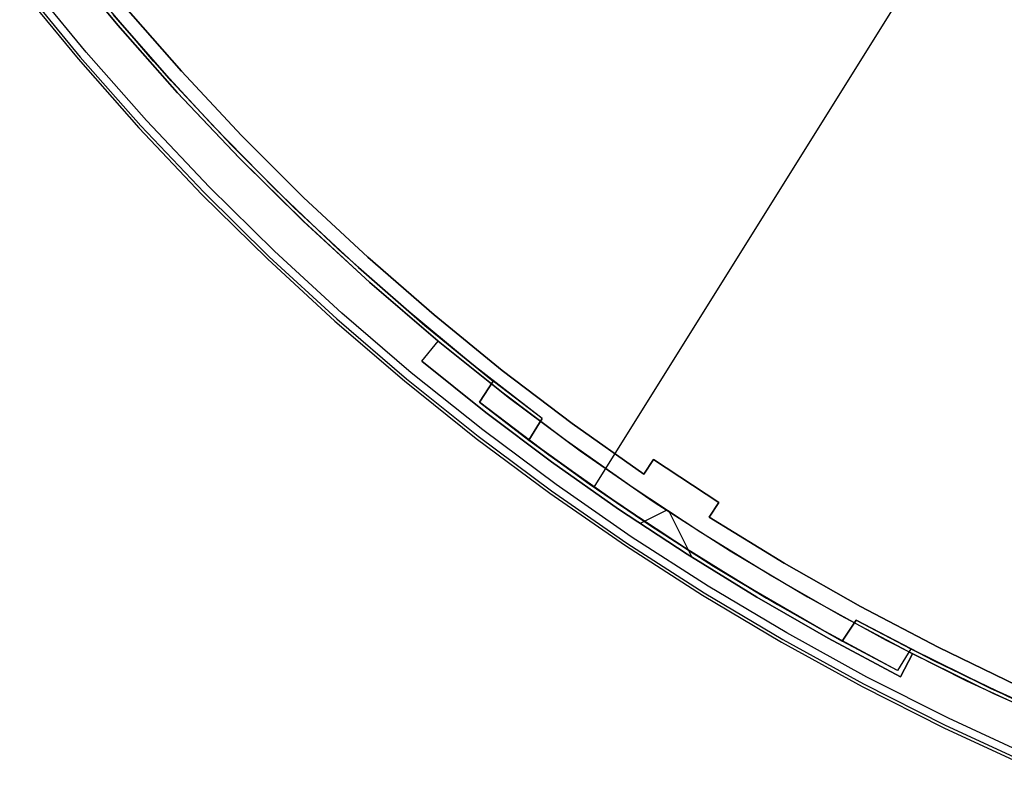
# Model space of a CAD drawing. Header units: millimetres. Extents: x 7986 to 9191, y -11326 to -10283.
# Tile 3 of 256: x 8469 to 8525, y -10806 to -10763. Entities that reach past the tile are written whole.
import ezdxf

# ---------------------------------------------------------------- set-up
doc = ezdxf.new("R2010")
doc.units = ezdxf.units.MM
doc.layers.add('color', color=7, linetype='Continuous')
doc.layers.add('luz', color=7, linetype='Continuous')

msp = doc.modelspace()

# ---------------------------------------------------------------- linework, layer by layer
at = {"layer": 'color', "color": 254, "true_color": 0xcad1ee}
for p, q in [((8471.05, -10759.161, -61.741), (8474.342, -10763.158, -61.741)), ((8471.05, -10759.161, -61.741), (8474.342, -10763.158, -61.741)), ((8474.356, -10763.174, -56.541), (8471.061, -10759.175, -56.541)), ((8474.356, -10763.174, -56.541), (8471.061, -10759.175, -56.541)), ((8474.356, -10763.174, -59.141), (8471.061, -10759.175, -59.141)), ((8472.522, -10764.71, -36.481), (8469.177, -10760.65, -36.481)), ((8472.522, -10764.71, -36.481), (8469.177, -10760.65, -36.481)), ((8468.702, -10761.028, -37.401), (8472.059, -10765.105, -37.401)), ((8468.702, -10761.028, -61.741), (8472.059, -10765.105, -61.741)), ((8468.702, -10761.028, -49.571), (8472.059, -10765.105, -49.571)), ((8468.702, -10761.028, -61.741), (8472.059, -10765.105, -61.741)), ((8468.702, -10761.028, -37.401), (8472.059, -10765.105, -37.401)), ((8468.831, -10760.925, -36.85), (8472.186, -10764.997, -36.85)), ((8474.682, -10762.014, -56.541), (8478.008, -10765.815, -56.541)), ((8474.682, -10762.014, -37.21), (8478.008, -10765.815, -37.21)), ((8474.682, -10762.014, -56.541), (8478.008, -10765.815, -56.541)), ((8478.008, -10765.815, -46.875), (8474.682, -10762.014, -46.875)), ((8474.682, -10762.014, -37.21), (8478.008, -10765.815, -37.21)), ((8474.342, -10763.158, -61.741), (8477.77, -10767.039, -61.741)), ((8474.342, -10763.158, -61.741), (8477.77, -10767.039, -61.741)), ((8477.786, -10767.057, -56.541), (8474.356, -10763.174, -56.541)), ((8477.786, -10767.057, -56.541), (8474.356, -10763.174, -56.541)), ((8477.786, -10767.057, -59.141), (8474.356, -10763.174, -59.141)), ((8476.005, -10768.653, -36.481), (8472.522, -10764.71, -36.481)), ((8476.005, -10768.653, -36.481), (8472.522, -10764.71, -36.481)), ((8472.059, -10765.105, -37.401), (8475.556, -10769.063, -37.401)), ((8472.059, -10765.105, -61.741), (8475.556, -10769.063, -61.741)), ((8472.059, -10765.105, -49.571), (8475.556, -10769.063, -49.571)), ((8472.059, -10765.105, -61.741), (8475.556, -10769.063, -61.741)), ((8472.059, -10765.105, -37.401), (8475.556, -10769.063, -37.401)), ((8472.186, -10764.997, -36.85), (8475.678, -10768.952, -36.85)), ((8478.008, -10765.815, -56.541), (8481.461, -10769.501, -56.541)), ((8478.008, -10765.815, -37.21), (8481.461, -10769.501, -37.21)), ((8478.008, -10765.815, -56.541), (8481.461, -10769.501, -56.541)), ((8481.461, -10769.501, -46.875), (8478.008, -10765.815, -46.875)), ((8478.008, -10765.815, -37.21), (8481.461, -10769.501, -37.21)), ((8477.77, -10767.039, -61.741), (8481.33, -10770.799, -61.741)), ((8477.77, -10767.039, -61.741), (8481.33, -10770.799, -61.741)), ((8481.349, -10770.819, -56.541), (8477.786, -10767.057, -56.541)), ((8481.349, -10770.819, -56.541), (8477.786, -10767.057, -56.541)), ((8481.349, -10770.819, -59.141), (8477.786, -10767.057, -59.141)), ((8479.621, -10772.474, -36.481), (8476.005, -10768.653, -36.481)), ((8479.621, -10772.474, -36.481), (8476.005, -10768.653, -36.481)), ((8475.556, -10769.063, -37.401), (8479.187, -10772.899, -37.401)), ((8475.556, -10769.063, -61.741), (8479.187, -10772.899, -61.741)), ((8475.556, -10769.063, -49.571), (8479.187, -10772.899, -49.571)), ((8475.556, -10769.063, -61.741), (8479.187, -10772.899, -61.741)), ((8475.556, -10769.063, -37.401), (8479.187, -10772.899, -37.401)), ((8475.678, -10768.952, -36.85), (8479.306, -10772.783, -36.85)), ((8481.461, -10769.501, -56.541), (8485.037, -10773.068, -56.541)), ((8481.461, -10769.501, -37.21), (8485.037, -10773.068, -37.21)), ((8481.461, -10769.501, -56.541), (8485.037, -10773.068, -56.541)), ((8485.037, -10773.068, -46.875), (8481.461, -10769.501, -46.875)), ((8481.461, -10769.501, -37.21), (8485.037, -10773.068, -37.21)), ((8481.33, -10770.799, -61.741), (8485.017, -10774.435, -61.741)), ((8481.33, -10770.799, -61.741), (8485.017, -10774.435, -61.741)), ((8485.039, -10774.455, -56.541), (8481.349, -10770.819, -56.541)), ((8485.039, -10774.455, -56.541), (8481.349, -10770.819, -56.541)), ((8485.039, -10774.455, -59.141), (8481.349, -10770.819, -59.141)), ((8479.306, -10772.783, -36.85), (8483.063, -10776.487, -36.85)), ((8483.368, -10776.167, -36.481), (8479.621, -10772.474, -36.481)), ((8483.368, -10776.167, -36.481), (8479.621, -10772.474, -36.481)), ((8479.187, -10772.899, -37.401), (8482.949, -10776.607, -37.401)), ((8479.187, -10772.899, -61.741), (8482.949, -10776.607, -61.741)), ((8479.187, -10772.899, -49.571), (8482.949, -10776.607, -49.571)), ((8479.187, -10772.899, -61.741), (8482.949, -10776.607, -61.741)), ((8479.187, -10772.899, -37.401), (8482.949, -10776.607, -37.401)), ((8485.037, -10773.068, -56.541), (8488.731, -10776.512, -56.541)), ((8485.037, -10773.068, -37.21), (8488.731, -10776.512, -37.21)), ((8485.037, -10773.068, -56.541), (8488.731, -10776.512, -56.541)), ((8488.731, -10776.512, -46.875), (8485.037, -10773.068, -46.875)), ((8485.037, -10773.068, -37.21), (8488.731, -10776.512, -37.21)), ((8485.017, -10774.435, -61.741), (8488.828, -10777.94, -61.741)), ((8485.017, -10774.435, -61.741), (8488.828, -10777.94, -61.741)), ((8488.853, -10777.962, -56.541), (8485.039, -10774.455, -56.541)), ((8488.853, -10777.962, -56.541), (8485.039, -10774.455, -56.541)), ((8488.853, -10777.962, -59.141), (8485.039, -10774.455, -59.141)), ((8487.239, -10779.729, -36.481), (8483.368, -10776.167, -36.481)), ((8487.239, -10779.729, -36.481), (8483.368, -10776.167, -36.481)), ((8482.949, -10776.607, -37.401), (8486.836, -10780.183, -37.401)), ((8482.949, -10776.607, -61.741), (8486.836, -10780.183, -61.741)), ((8482.949, -10776.607, -49.571), (8486.836, -10780.183, -49.571)), ((8482.949, -10776.607, -61.741), (8486.836, -10780.183, -61.741)), ((8482.949, -10776.607, -37.401), (8486.836, -10780.183, -37.401)), ((8483.063, -10776.487, -36.85), (8486.946, -10780.059, -36.85)), ((8488.731, -10776.512, -56.541), (8492.541, -10779.828, -56.541)), ((8488.731, -10776.512, -37.21), (8492.541, -10779.828, -37.21)), ((8488.731, -10776.512, -56.541), (8492.541, -10779.828, -56.541)), ((8492.541, -10779.828, -46.875), (8488.731, -10776.512, -46.875)), ((8488.731, -10776.512, -37.21), (8492.541, -10779.828, -37.21)), ((8488.828, -10777.94, -61.741), (8492.758, -10781.313, -61.741)), ((8488.828, -10777.94, -61.741), (8492.758, -10781.313, -61.741)), ((8492.786, -10781.336, -56.541), (8488.853, -10777.962, -56.541)), ((8492.786, -10781.336, -56.541), (8488.853, -10777.962, -56.541)), ((8492.786, -10781.336, -59.141), (8488.853, -10777.962, -59.141)), ((8486.946, -10780.059, -36.85), (8490.95, -10783.495, -36.85)), ((8491.232, -10783.155, -36.481), (8487.239, -10779.729, -36.481)), ((8491.232, -10783.155, -36.481), (8487.239, -10779.729, -36.481)), ((8492.541, -10779.828, -56.541), (8496.46, -10783.014, -56.541)), ((8492.541, -10779.828, -37.21), (8496.46, -10783.014, -37.21)), ((8492.541, -10779.828, -56.541), (8496.46, -10783.014, -56.541)), ((8496.46, -10783.014, -46.875), (8492.541, -10779.828, -46.875)), ((8492.541, -10779.828, -37.21), (8496.46, -10783.014, -37.21)), ((8486.836, -10780.183, -37.401), (8490.844, -10783.623, -37.401)), ((8486.836, -10780.183, -61.741), (8490.844, -10783.623, -61.741)), ((8486.836, -10780.183, -49.571), (8490.844, -10783.623, -49.571)), ((8486.836, -10780.183, -61.741), (8490.844, -10783.623, -61.741)), ((8486.836, -10780.183, -37.401), (8490.844, -10783.623, -37.401)), ((8491.84, -10782.478, -60.041), (8492.786, -10781.336, -60.041)), ((8491.84, -10782.478, -60.041), (8492.786, -10781.336, -60.041)), ((8491.84, -10782.478, -56.541), (8492.786, -10781.336, -56.541)), ((8491.84, -10782.478, -58.291), (8492.786, -10781.336, -58.291)), ((8491.84, -10782.478, -56.541), (8492.786, -10781.336, -56.541)), ((8492.758, -10781.313, -61.741), (8496.802, -10784.547, -61.741)), ((8492.758, -10781.313, -61.741), (8496.802, -10784.547, -61.741)), ((8496.432, -10784.261, -60.041), (8492.786, -10781.336, -60.041)), ((8492.786, -10781.336, -60.041), (8492.786, -10781.336, -56.541)), ((8492.786, -10781.336, -60.041), (8492.786, -10781.336, -56.541)), ((8496.432, -10784.261, -60.041), (8492.786, -10781.336, -60.041)), ((8492.313, -10781.907, -60.041), (8492.313, -10781.907, -56.541)), ((8491.84, -10782.478, -60.041), (8495.522, -10785.432, -60.041)), ((8491.84, -10782.478, -56.541), (8491.84, -10782.478, -60.041)), ((8491.84, -10782.478, -56.541), (8491.84, -10782.478, -60.041)), ((8495.522, -10785.432, -56.541), (8491.84, -10782.478, -56.541)), ((8491.84, -10782.478, -60.041), (8495.522, -10785.432, -60.041)), ((8495.522, -10785.432, -58.291), (8491.84, -10782.478, -58.291)), ((8495.522, -10785.432, -56.541), (8491.84, -10782.478, -56.541)), ((8490.95, -10783.495, -36.85), (8495.07, -10786.791, -36.85)), ((8495.34, -10786.441, -36.481), (8491.232, -10783.155, -36.481)), ((8495.34, -10786.441, -36.481), (8491.232, -10783.155, -36.481)), ((8496.46, -10783.014, -56.541), (8500.486, -10786.065, -56.541)), ((8496.46, -10783.014, -37.21), (8500.486, -10786.065, -37.21)), ((8496.46, -10783.014, -56.541), (8500.486, -10786.065, -56.541)), ((8500.486, -10786.065, -46.875), (8496.46, -10783.014, -46.875)), ((8496.46, -10783.014, -37.21), (8500.486, -10786.065, -37.21)), ((8490.844, -10783.623, -37.401), (8494.968, -10786.922, -37.401)), ((8490.844, -10783.623, -61.741), (8494.968, -10786.922, -61.741)), ((8490.844, -10783.623, -49.571), (8494.968, -10786.922, -49.571)), ((8490.844, -10783.623, -61.741), (8494.968, -10786.922, -61.741)), ((8490.844, -10783.623, -37.401), (8494.968, -10786.922, -37.401)), ((8500.168, -10787.071, -60.041), (8496.432, -10784.261, -60.041)), ((8500.168, -10787.071, -60.041), (8496.432, -10784.261, -60.041)), ((8496.802, -10784.547, -61.741), (8500.955, -10787.64, -61.741)), ((8496.802, -10784.547, -61.741), (8500.955, -10787.64, -61.741)), ((8495.522, -10785.432, -60.041), (8499.295, -10788.27, -60.041)), ((8499.295, -10788.27, -56.541), (8495.522, -10785.432, -56.541)), ((8495.522, -10785.432, -60.041), (8499.295, -10788.27, -60.041)), ((8499.295, -10788.27, -58.291), (8495.522, -10785.432, -58.291)), ((8499.295, -10788.27, -56.541), (8495.522, -10785.432, -56.541)), ((8500.486, -10786.065, -56.541), (8504.612, -10788.978, -56.541)), ((8500.486, -10786.065, -37.21), (8504.612, -10788.978, -37.21)), ((8500.486, -10786.065, -56.541), (8504.612, -10788.978, -56.541)), ((8504.612, -10788.978, -46.875), (8500.486, -10786.065, -46.875)), ((8500.486, -10786.065, -37.21), (8504.612, -10788.978, -37.21)), ((8494.968, -10786.922, -37.401), (8499.204, -10790.077, -37.401)), ((8494.968, -10786.922, -61.741), (8499.204, -10790.077, -61.741)), ((8494.968, -10786.922, -49.571), (8499.204, -10790.077, -49.571)), ((8494.968, -10786.922, -61.741), (8499.204, -10790.077, -61.741)), ((8494.968, -10786.922, -37.401), (8499.204, -10790.077, -37.401)), ((8495.07, -10786.791, -36.85), (8499.301, -10789.942, -36.85)), ((8499.559, -10789.583, -36.481), (8495.34, -10786.441, -36.481)), ((8499.559, -10789.583, -36.481), (8495.34, -10786.441, -36.481)), ((8503.989, -10789.764, -60.041), (8500.168, -10787.071, -60.041)), ((8503.989, -10789.764, -60.041), (8500.168, -10787.071, -60.041)), ((8500.955, -10787.64, -61.741), (8505.212, -10790.588, -61.741)), ((8500.955, -10787.64, -61.741), (8505.212, -10790.588, -61.741)), ((8499.295, -10788.27, -60.041), (8503.154, -10790.989, -60.041)), ((8503.154, -10790.989, -56.541), (8499.295, -10788.27, -56.541)), ((8499.295, -10788.27, -60.041), (8503.154, -10790.989, -60.041)), ((8503.154, -10790.989, -58.291), (8499.295, -10788.27, -58.291)), ((8503.154, -10790.989, -56.541), (8499.295, -10788.27, -56.541)), ((8504.612, -10788.978, -37.21), (8505.162, -10788.143, -36.784)), ((8504.612, -10788.978, -56.541), (8505.162, -10788.143, -56.541)), ((8505.162, -10788.143, -46.662), (8504.612, -10788.978, -46.662)), ((8504.612, -10788.978, -56.541), (8505.162, -10788.143, -56.541)), ((8504.612, -10788.978, -37.21), (8505.162, -10788.143, -36.784)), ((8504.887, -10788.56, -56.541), (8504.887, -10788.56, -36.997)), ((8505.162, -10788.143, -36.784), (8505.162, -10788.143, -56.541)), ((8505.162, -10788.143, -56.541), (8508.92, -10790.619, -56.541)), ((8505.162, -10788.143, -36.784), (8508.92, -10790.619, -36.784)), ((8505.162, -10788.143, -56.541), (8508.92, -10790.619, -56.541)), ((8505.162, -10788.143, -36.784), (8505.162, -10788.143, -56.541)), ((8508.92, -10790.619, -46.662), (8505.162, -10788.143, -46.662)), ((8505.162, -10788.143, -36.784), (8508.92, -10790.619, -36.784)), ((8504.612, -10788.978, -56.541), (8504.612, -10788.978, -37.21)), ((8504.612, -10788.978, -56.541), (8504.612, -10788.978, -37.21)), ((8503.884, -10792.578, -36.481), (8499.559, -10789.583, -36.481)), ((8503.884, -10792.578, -36.481), (8499.559, -10789.583, -36.481)), ((8507.893, -10792.336, -60.041), (8503.989, -10789.764, -60.041)), ((8507.893, -10792.336, -60.041), (8503.989, -10789.764, -60.041)), ((8507.032, -10789.395, -36.784), (8507.032, -10789.395, -56.541)), ((8499.204, -10790.077, -37.401), (8503.547, -10793.084, -37.401)), ((8499.204, -10790.077, -61.741), (8503.547, -10793.084, -61.741)), ((8499.204, -10790.077, -49.571), (8503.547, -10793.084, -49.571)), ((8499.204, -10790.077, -61.741), (8503.547, -10793.084, -61.741)), ((8499.204, -10790.077, -37.401), (8503.547, -10793.084, -37.401)), ((8499.301, -10789.942, -36.85), (8503.639, -10792.946, -36.85)), ((8505.212, -10790.588, -61.741), (8509.568, -10793.387, -61.741)), ((8505.212, -10790.588, -61.741), (8509.568, -10793.387, -61.741)), ((8508.92, -10790.619, -56.541), (8508.37, -10791.454, -56.541)), ((8508.92, -10790.619, -36.784), (8508.37, -10791.454, -37.21)), ((8508.37, -10791.454, -46.662), (8508.92, -10790.619, -46.662)), ((8508.92, -10790.619, -56.541), (8508.37, -10791.454, -56.541)), ((8508.92, -10790.619, -36.784), (8508.37, -10791.454, -37.21)), ((8508.92, -10790.619, -56.541), (8508.92, -10790.619, -36.784)), ((8508.92, -10790.619, -56.541), (8508.92, -10790.619, -36.784)), ((8503.154, -10790.989, -60.041), (8507.096, -10793.587, -60.041)), ((8507.096, -10793.587, -56.541), (8503.154, -10790.989, -56.541)), ((8503.154, -10790.989, -60.041), (8507.096, -10793.587, -60.041)), ((8507.096, -10793.587, -58.291), (8503.154, -10790.989, -58.291)), ((8507.096, -10793.587, -56.541), (8503.154, -10790.989, -56.541)), ((8505.924, -10791.06, -60.041), (8504.396, -10791.826, -60.041)), ((8507.394, -10793.776, -60.041), (8506.087, -10791.167, -60.041)), ((8508.37, -10791.454, -37.21), (8508.37, -10791.454, -56.541)), ((8508.37, -10791.454, -56.541), (8512.674, -10794.096, -56.541)), ((8508.37, -10791.454, -37.21), (8512.674, -10794.096, -37.21)), ((8508.37, -10791.454, -37.21), (8508.37, -10791.454, -56.541)), ((8508.37, -10791.454, -56.541), (8512.674, -10794.096, -56.541)), ((8512.674, -10794.096, -46.875), (8508.37, -10791.454, -46.875)), ((8508.37, -10791.454, -37.21), (8512.674, -10794.096, -37.21)), ((8508.645, -10791.036, -56.541), (8508.645, -10791.036, -36.997)), ((8508.31, -10795.422, -36.481), (8503.884, -10792.578, -36.481)), ((8508.31, -10795.422, -36.481), (8503.884, -10792.578, -36.481)), ((8505.115, -10792.303, -56.541), (8505.115, -10792.303, -60.041)), ((8511.875, -10794.785, -60.041), (8507.893, -10792.336, -60.041)), ((8511.875, -10794.785, -60.041), (8507.893, -10792.336, -60.041)), ((8503.547, -10793.084, -37.401), (8507.99, -10795.939, -37.401)), ((8503.547, -10793.084, -61.741), (8507.99, -10795.939, -61.741)), ((8503.547, -10793.084, -49.571), (8507.99, -10795.939, -49.571)), ((8503.547, -10793.084, -61.741), (8507.99, -10795.939, -61.741)), ((8503.547, -10793.084, -37.401), (8507.99, -10795.939, -37.401)), ((8503.639, -10792.946, -36.85), (8508.078, -10795.798, -36.85)), ((8507.096, -10793.587, -60.041), (8511.118, -10796.06, -60.041)), ((8511.118, -10796.06, -56.541), (8507.096, -10793.587, -56.541)), ((8507.096, -10793.587, -60.041), (8511.118, -10796.06, -60.041)), ((8511.118, -10796.06, -58.291), (8507.096, -10793.587, -58.291)), ((8511.118, -10796.06, -56.541), (8507.096, -10793.587, -56.541)), ((8509.568, -10793.387, -61.741), (8514.019, -10796.034, -61.741)), ((8509.568, -10793.387, -61.741), (8514.019, -10796.034, -61.741)), ((8512.674, -10794.096, -56.541), (8517.066, -10796.591, -56.541)), ((8512.674, -10794.096, -37.21), (8517.066, -10796.591, -37.21)), ((8512.674, -10794.096, -56.541), (8517.066, -10796.591, -56.541)), ((8517.066, -10796.591, -46.875), (8512.674, -10794.096, -46.875)), ((8512.674, -10794.096, -37.21), (8517.066, -10796.591, -37.21)), ((8515.931, -10797.109, -60.041), (8511.875, -10794.785, -60.041)), ((8515.931, -10797.109, -60.041), (8511.875, -10794.785, -60.041)), ((8512.831, -10798.111, -36.481), (8508.31, -10795.422, -36.481)), ((8512.831, -10798.111, -36.481), (8508.31, -10795.422, -36.481)), ((8507.99, -10795.939, -37.401), (8512.53, -10798.639, -37.401)), ((8507.99, -10795.939, -61.741), (8512.53, -10798.639, -61.741)), ((8507.99, -10795.939, -49.571), (8512.53, -10798.639, -49.571)), ((8507.99, -10795.939, -61.741), (8512.53, -10798.639, -61.741)), ((8507.99, -10795.939, -37.401), (8512.53, -10798.639, -37.401)), ((8508.078, -10795.798, -36.85), (8512.612, -10798.495, -36.85)), ((8514.019, -10796.034, -61.741), (8518.558, -10798.526, -61.741)), ((8514.019, -10796.034, -61.741), (8518.558, -10798.526, -61.741)), ((8511.118, -10796.06, -60.041), (8515.214, -10798.407, -60.041)), ((8515.214, -10798.407, -56.541), (8511.118, -10796.06, -56.541)), ((8511.118, -10796.06, -60.041), (8515.214, -10798.407, -60.041)), ((8515.214, -10798.407, -58.291), (8511.118, -10796.06, -58.291)), ((8515.214, -10798.407, -56.541), (8511.118, -10796.06, -56.541)), ((8517.066, -10796.591, -56.541), (8521.539, -10798.936, -56.541)), ((8517.066, -10796.591, -37.21), (8521.539, -10798.936, -37.21)), ((8517.066, -10796.591, -56.541), (8521.539, -10798.936, -56.541)), ((8521.539, -10798.936, -46.875), (8517.066, -10796.591, -46.875)), ((8517.066, -10796.591, -37.21), (8521.539, -10798.936, -37.21)), ((8520.058, -10799.305, -60.041), (8515.931, -10797.109, -60.041)), ((8520.058, -10799.305, -60.041), (8515.931, -10797.109, -60.041)), ((8517.443, -10800.643, -36.481), (8512.831, -10798.111, -36.481)), ((8517.443, -10800.643, -36.481), (8512.831, -10798.111, -36.481)), ((8512.53, -10798.639, -37.401), (8517.16, -10801.181, -37.401)), ((8512.53, -10798.639, -61.741), (8517.16, -10801.181, -61.741)), ((8512.53, -10798.639, -49.571), (8517.16, -10801.181, -49.571)), ((8512.53, -10798.639, -61.741), (8517.16, -10801.181, -61.741)), ((8512.53, -10798.639, -37.401), (8517.16, -10801.181, -37.401)), ((8512.612, -10798.495, -36.85), (8517.237, -10801.034, -36.85)), ((8515.214, -10798.407, -60.041), (8519.381, -10800.625, -60.041)), ((8519.381, -10800.625, -56.541), (8515.214, -10798.407, -56.541)), ((8515.214, -10798.407, -60.041), (8519.381, -10800.625, -60.041)), ((8519.381, -10800.625, -58.291), (8515.214, -10798.407, -58.291)), ((8519.381, -10800.625, -56.541), (8515.214, -10798.407, -56.541)), ((8518.558, -10798.526, -61.741), (8523.18, -10800.86, -61.741)), ((8518.558, -10798.526, -61.741), (8523.18, -10800.86, -61.741)), ((8520.058, -10799.305, -56.541), (8519.381, -10800.625, -56.541)), ((8520.058, -10799.305, -60.041), (8519.381, -10800.625, -60.041)), ((8519.381, -10800.625, -58.291), (8520.058, -10799.305, -58.291)), ((8520.058, -10799.305, -60.041), (8519.381, -10800.625, -60.041)), ((8520.058, -10799.305, -56.541), (8519.381, -10800.625, -56.541)), ((8520.058, -10799.305, -56.541), (8520.058, -10799.305, -60.041)), ((8524.709, -10801.588, -56.541), (8520.058, -10799.305, -56.541)), ((8520.058, -10799.305, -56.541), (8520.058, -10799.305, -60.041)), ((8524.709, -10801.588, -56.541), (8520.058, -10799.305, -56.541)), ((8524.709, -10801.588, -59.141), (8520.058, -10799.305, -59.141)), ((8521.539, -10798.936, -56.541), (8526.09, -10801.128, -56.541)), ((8521.539, -10798.936, -37.21), (8526.09, -10801.128, -37.21)), ((8521.539, -10798.936, -56.541), (8526.09, -10801.128, -56.541)), ((8526.09, -10801.128, -46.875), (8521.539, -10798.936, -46.875)), ((8521.539, -10798.936, -37.21), (8526.09, -10801.128, -37.21)), ((8519.719, -10799.965, -60.041), (8519.719, -10799.965, -56.541)), ((8517.237, -10801.034, -36.85), (8521.947, -10803.412, -36.85)), ((8522.139, -10803.014, -36.481), (8517.443, -10800.643, -36.481)), ((8522.139, -10803.014, -36.481), (8517.443, -10800.643, -36.481)), ((8519.381, -10800.625, -60.041), (8519.381, -10800.625, -56.541)), ((8519.381, -10800.625, -60.041), (8519.381, -10800.625, -56.541)), ((8523.18, -10800.86, -61.741), (8527.881, -10803.033, -61.741)), ((8523.18, -10800.86, -61.741), (8527.881, -10803.033, -61.741)), ((8517.16, -10801.181, -37.401), (8521.875, -10803.561, -37.401)), ((8517.16, -10801.181, -61.741), (8521.875, -10803.561, -61.741)), ((8517.16, -10801.181, -49.571), (8521.875, -10803.561, -49.571)), ((8517.16, -10801.181, -61.741), (8521.875, -10803.561, -61.741)), ((8517.16, -10801.181, -37.401), (8521.875, -10803.561, -37.401)), ((8529.436, -10803.709, -56.541), (8524.709, -10801.588, -56.541)), ((8529.436, -10803.709, -56.541), (8524.709, -10801.588, -56.541)), ((8529.436, -10803.709, -59.141), (8524.709, -10801.588, -59.141)), ((8526.914, -10805.221, -36.481), (8522.139, -10803.014, -36.481)), ((8526.914, -10805.221, -36.481), (8522.139, -10803.014, -36.481)), ((8521.875, -10803.561, -37.401), (8526.669, -10805.777, -37.401)), ((8521.875, -10803.561, -61.741), (8526.669, -10805.777, -61.741)), ((8521.875, -10803.561, -49.571), (8526.669, -10805.777, -49.571)), ((8521.875, -10803.561, -61.741), (8526.669, -10805.777, -61.741)), ((8521.875, -10803.561, -37.401), (8526.669, -10805.777, -37.401)), ((8521.947, -10803.412, -36.85), (8526.736, -10805.626, -36.85))]:
    msp.add_line(p, q, dxfattribs=at)
at = {"layer": 'luz', "color": 254, "true_color": 0xcad1ee}
for p, q in [((8661.809, -10533.536, -59.991), (8501.738, -10789.728, -59.991)), ((8661.809, -10533.536, -58.491), (8501.738, -10789.728, -58.491)), ((8476.406, -10765.226, -59.991), (8473.106, -10761.377, -59.991)), ((8476.406, -10765.226, -59.241), (8473.106, -10761.377, -59.241)), ((8474.082, -10762.543, -58.491), (8477.421, -10766.358, -58.491)), ((8477.421, -10766.358, -56.991), (8474.082, -10762.543, -56.991)), ((8474.082, -10762.543, -57.741), (8477.421, -10766.358, -57.741)), ((8477.421, -10766.358, -58.491), (8474.082, -10762.543, -58.491)), ((8479.835, -10768.962, -59.991), (8476.406, -10765.226, -59.991)), ((8479.835, -10768.962, -59.241), (8476.406, -10765.226, -59.241)), ((8477.421, -10766.358, -58.491), (8480.888, -10770.059, -58.491)), ((8480.888, -10770.059, -56.991), (8477.421, -10766.358, -56.991)), ((8477.421, -10766.358, -57.741), (8480.888, -10770.059, -57.741)), ((8480.888, -10770.059, -58.491), (8477.421, -10766.358, -58.491)), ((8483.389, -10772.579, -59.991), (8479.835, -10768.962, -59.991)), ((8483.389, -10772.579, -59.241), (8479.835, -10768.962, -59.241)), ((8480.888, -10770.059, -58.491), (8484.477, -10773.64, -58.491)), ((8484.477, -10773.64, -56.991), (8480.888, -10770.059, -56.991)), ((8480.888, -10770.059, -57.741), (8484.477, -10773.64, -57.741)), ((8484.477, -10773.64, -58.491), (8480.888, -10770.059, -58.491)), ((8487.062, -10776.074, -59.991), (8483.389, -10772.579, -59.991)), ((8487.062, -10776.074, -59.241), (8483.389, -10772.579, -59.241)), ((8484.477, -10773.64, -58.491), (8488.186, -10777.098, -58.491)), ((8488.186, -10777.098, -56.991), (8484.477, -10773.64, -56.991)), ((8484.477, -10773.64, -57.741), (8488.186, -10777.098, -57.741)), ((8488.186, -10777.098, -58.491), (8484.477, -10773.64, -58.491)), ((8490.852, -10779.443, -59.991), (8487.062, -10776.074, -59.991)), ((8490.852, -10779.443, -59.241), (8487.062, -10776.074, -59.241)), ((8488.186, -10777.098, -58.491), (8492.01, -10780.428, -58.491)), ((8492.01, -10780.428, -56.991), (8488.186, -10777.098, -56.991)), ((8488.186, -10777.098, -57.741), (8492.01, -10780.428, -57.741)), ((8492.01, -10780.428, -58.491), (8488.186, -10777.098, -58.491)), ((8494.754, -10782.681, -59.991), (8490.852, -10779.443, -59.991)), ((8494.754, -10782.681, -59.241), (8490.852, -10779.443, -59.241)), ((8492.01, -10780.428, -58.491), (8495.945, -10783.626, -58.491)), ((8495.945, -10783.626, -56.991), (8492.01, -10780.428, -56.991)), ((8492.01, -10780.428, -57.741), (8495.945, -10783.626, -57.741)), ((8495.945, -10783.626, -58.491), (8492.01, -10780.428, -58.491)), ((8498.763, -10785.786, -59.991), (8494.754, -10782.681, -59.991)), ((8498.763, -10785.786, -59.241), (8494.754, -10782.681, -59.241)), ((8495.945, -10783.626, -58.491), (8495.145, -10784.842, -58.491)), ((8495.145, -10784.842, -56.991), (8495.945, -10783.626, -56.991)), ((8495.945, -10783.626, -57.741), (8495.145, -10784.842, -57.741)), ((8495.945, -10783.626, -58.491), (8495.945, -10783.626, -56.991)), ((8498.763, -10785.786, -58.491), (8495.945, -10783.626, -58.491)), ((8495.545, -10784.234, -58.491), (8495.545, -10784.234, -56.991)), ((8495.145, -10784.842, -58.491), (8495.145, -10784.842, -56.991)), ((8499.134, -10787.864, -56.991), (8495.145, -10784.842, -56.991)), ((8495.145, -10784.842, -58.491), (8497.992, -10787.02, -58.491)), ((8495.145, -10784.842, -57.741), (8499.134, -10787.864, -57.741)), ((8497.992, -10787.02, -59.991), (8498.763, -10785.786, -59.991)), ((8497.992, -10787.02, -58.491), (8498.763, -10785.786, -58.491)), ((8498.763, -10785.786, -59.241), (8497.992, -10787.02, -59.241)), ((8498.763, -10785.786, -59.991), (8498.763, -10785.786, -58.491)), ((8498.377, -10786.403, -58.491), (8498.377, -10786.403, -59.991)), ((8497.992, -10787.02, -58.491), (8501.465, -10789.536, -58.491)), ((8497.992, -10787.02, -59.991), (8497.992, -10787.02, -58.491)), ((8502.052, -10789.947, -59.991), (8497.992, -10787.02, -59.991)), ((8501.465, -10789.536, -58.491), (8497.992, -10787.02, -58.491)), ((8502.052, -10789.947, -59.241), (8497.992, -10787.02, -59.241)), ((8503.222, -10790.753, -56.991), (8499.134, -10787.864, -56.991)), ((8499.134, -10787.864, -57.741), (8503.222, -10790.753, -57.741)), ((8501.465, -10789.536, -58.491), (8505.007, -10791.953, -58.491)), ((8505.007, -10791.953, -58.491), (8501.465, -10789.536, -58.491)), ((8506.207, -10792.738, -59.991), (8502.052, -10789.947, -59.991)), ((8506.207, -10792.738, -59.241), (8502.052, -10789.947, -59.241)), ((8507.403, -10793.505, -56.991), (8503.222, -10790.753, -56.991)), ((8503.222, -10790.753, -57.741), (8507.403, -10793.505, -57.741)), ((8505.007, -10791.953, -58.491), (8508.617, -10794.268, -58.491)), ((8508.617, -10794.268, -58.491), (8505.007, -10791.953, -58.491)), ((8505.301, -10792.147, -58.491), (8505.301, -10792.147, -56.991)), ((8510.452, -10795.391, -59.991), (8506.207, -10792.738, -59.991)), ((8510.452, -10795.391, -59.241), (8506.207, -10792.738, -59.241)), ((8511.673, -10796.118, -56.991), (8507.403, -10793.505, -56.991)), ((8507.403, -10793.505, -57.741), (8511.673, -10796.118, -57.741)), ((8508.318, -10794.082, -58.491), (8508.318, -10794.082, -59.991)), ((8508.617, -10794.268, -58.491), (8512.291, -10796.48, -58.491)), ((8512.291, -10796.48, -58.491), (8508.617, -10794.268, -58.491)), ((8514.782, -10797.901, -59.991), (8510.452, -10795.391, -59.991)), ((8514.782, -10797.901, -59.241), (8510.452, -10795.391, -59.241)), ((8516.026, -10798.587, -56.991), (8511.673, -10796.118, -56.991)), ((8511.673, -10796.118, -57.741), (8516.026, -10798.587, -57.741)), ((8512.291, -10796.48, -58.491), (8516.026, -10798.587, -58.491)), ((8516.026, -10798.587, -58.491), (8512.291, -10796.48, -58.491)), ((8516.026, -10798.587, -58.491), (8516.826, -10797.372, -58.491)), ((8516.826, -10797.372, -56.991), (8516.026, -10798.587, -56.991)), ((8516.026, -10798.587, -57.741), (8516.826, -10797.372, -57.741)), ((8516.826, -10797.372, -58.491), (8516.826, -10797.372, -56.991)), ((8521.32, -10799.721, -56.991), (8516.826, -10797.372, -56.991)), ((8516.826, -10797.372, -58.491), (8519.965, -10799.033, -58.491)), ((8516.826, -10797.372, -57.741), (8521.32, -10799.721, -57.741)), ((8519.194, -10800.267, -59.991), (8514.782, -10797.901, -59.991)), ((8519.194, -10800.267, -59.241), (8514.782, -10797.901, -59.241)), ((8516.426, -10797.98, -58.491), (8516.426, -10797.98, -56.991)), ((8516.026, -10798.587, -58.491), (8516.026, -10798.587, -56.991)), ((8519.194, -10800.267, -58.491), (8516.026, -10798.587, -58.491)), ((8519.965, -10799.033, -59.991), (8519.194, -10800.267, -59.991)), ((8519.965, -10799.033, -58.491), (8519.194, -10800.267, -58.491)), ((8519.965, -10799.033, -59.241), (8519.194, -10800.267, -59.241)), ((8519.965, -10799.033, -58.491), (8524.568, -10801.301, -58.491)), ((8519.965, -10799.033, -59.991), (8519.965, -10799.033, -58.491)), ((8524.513, -10801.275, -59.991), (8519.965, -10799.033, -59.991)), ((8524.568, -10801.301, -58.491), (8519.965, -10799.033, -58.491)), ((8524.513, -10801.275, -59.241), (8519.965, -10799.033, -59.241)), ((8519.579, -10799.65, -59.991), (8519.579, -10799.65, -58.491)), ((8525.891, -10801.917, -56.991), (8521.32, -10799.721, -56.991)), ((8521.32, -10799.721, -57.741), (8525.891, -10801.917, -57.741)), ((8519.194, -10800.267, -59.991), (8519.194, -10800.267, -58.491)), ((8529.134, -10803.362, -59.991), (8524.513, -10801.275, -59.991)), ((8529.134, -10803.362, -59.241), (8524.513, -10801.275, -59.241)), ((8524.568, -10801.301, -58.491), (8529.246, -10803.41, -58.491)), ((8529.246, -10803.41, -58.491), (8524.568, -10801.301, -58.491))]:
    msp.add_line(p, q, dxfattribs=at)

doc.saveas('drawing.dxf')
